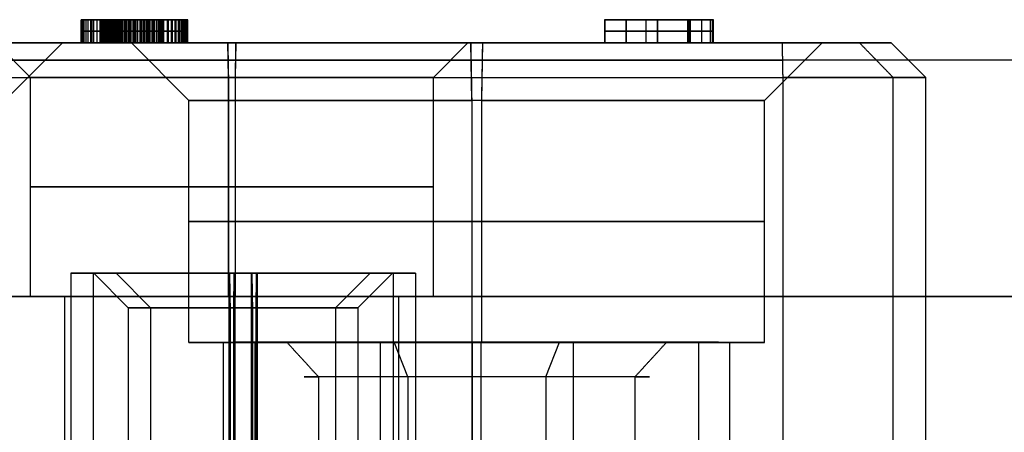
# Model space of a CAD drawing. Header units: millimetres. Extents: x 0 to 284, y -110 to 65.
# Tile 144 of 227: x 253.13 to 261.68, y -75.28 to -71.7. Entities that reach past the tile are written whole.
import ezdxf

# ---------------------------------------------------------------- set-up
doc = ezdxf.new("R2010")
doc.units = ezdxf.units.MM
doc.layers.add('Layer 01', color=7, linetype='Continuous', true_color=0x000000)

msp = doc.modelspace()

# ---------------------------------------------------------------- linework, layer by layer
at = {"layer": 'Layer 01'}
for p, q in [((253.6666, -71.7, 27.0407), (254.1139, -71.7, 27.0485)), ((253.6731, -71.7, 26.6634), (253.6731, -71.9, 26.6634)), ((253.7544, -71.9, 26.2788), (253.7544, -71.7, 26.2788)), ((253.7589, -71.9, 27.279), (253.7589, -71.7, 27.279)), ((253.8411, -71.7, 26.3417), (253.8411, -71.9, 26.3417)), ((253.8456, -71.7, 26.8375), (253.8456, -71.9, 26.8375)), ((253.8901, -71.9, 27.0532), (253.8901, -71.7, 27.0532)), ((253.9807, -71.9, 26.8881), (253.9807, -71.7, 26.8881)), ((254.1119, -71.7, 27.8192), (254.1148, -71.7, 27.652)), ((254.1152, -71.7, 26.9738), (254.1152, -71.9, 26.9738)), ((254.1357, -71.7, 26.4557), (254.1387, -71.7, 26.2859)), ((254.3769, -71.7, 27.0531), (254.587, -71.7, 27.0567)), ((258.2105, -71.7, 22.6795), (258.2105, -71.9, 22.6795)), ((259.1429, -71.7, 22.0353), (258.3974, -71.7, 22.0223)), ((258.3974, -71.7, 22.0248), (258.3974, -71.9, 22.0248)), ((258.5715, -71.9, 22.6025), (258.5715, -71.7, 22.6025)), ((258.6678, -71.9, 22.1128), (258.6678, -71.7, 22.1128)), ((258.6695, -71.9, 22.7709), (258.6695, -71.7, 22.7709)), ((258.6696, -71.7, 22.7709), (258.6725, -71.7, 22.6042)), ((258.6707, -71.9, 21.9462), (258.6707, -71.7, 21.9462)), ((258.6811, -71.7, 22.1131), (258.684, -71.7, 21.9464)), ((258.9354, -71.7, 22.3632), (258.9354, -71.9, 22.3632)), ((258.9485, -71.7, 21.6133), (258.9485, -71.9, 21.6133)), ((259.0553, -71.9, 21.2774), (259.0553, -71.7, 21.2774)), ((259.143, -71.7, 22.029), (259.143, -71.9, 22.029)), ((253.8554, -71.8, 27.2807), (253.6624, -71.8, 27.2774)), ((253.6664, -71.8, 27.0493), (254.1137, -71.8, 27.0571)), ((253.6799, -71.8, 26.2775), (253.6664, -71.8, 27.0493)), ((253.829, -71.8, 26.2801), (253.6799, -71.8, 26.2775)), ((253.8532, -71.8, 26.4034), (253.829, -71.8, 26.2801)), ((254.1166, -71.8, 26.8905), (253.8447, -71.8, 26.8857)), ((253.8447, -71.8, 26.8857), (253.8464, -71.8, 26.7893)), ((254.1137, -71.8, 27.0571), (254.1166, -71.8, 26.8905)), ((258.209, -71.8, 22.7628), (259.13, -71.8, 22.7789)), ((258.2119, -71.8, 22.5962), (258.209, -71.8, 22.7628)), ((258.9311, -71.8, 22.6087), (258.2119, -71.8, 22.5962)), ((258.3988, -71.8, 21.9415), (258.3959, -71.8, 22.1081)), ((258.3959, -71.8, 22.1081), (258.9397, -71.8, 22.1176)), ((258.9426, -71.8, 21.951), (258.3988, -71.8, 21.9415)), ((258.9397, -71.8, 22.1176), (258.9311, -71.8, 22.6087)), ((258.9544, -71.8, 21.2756), (258.9426, -71.8, 21.951)), ((259.1561, -71.8, 21.2791), (258.9544, -71.8, 21.2756)), ((259.13, -71.8, 22.7789), (259.1561, -71.8, 21.2791)), ((254.7354, -71.9, 22.1026), (250.7108, -71.9, 22.0324)), ((253.2225, -72.2, 24.1084), (252.9226, -71.9, 24.1031)), ((252.9996, -72.4, 18.5436), (253.4995, -71.9, 18.5524)), ((254.5994, -72.4, 18.5716), (254.0995, -71.9, 18.5628)), ((254.9417, -72.2, 25.8886), (254.9365, -71.9, 26.1886)), ((255.0028, -72.2, 22.3892), (255.008, -71.9, 22.0892)), ((258.9387, -71.9, 22.176), (255.2801, -71.9, 22.1122)), ((256.722, -72.2, 24.1695), (257.022, -71.9, 24.1747)), ((257.0554, -72.4, 21.1148), (257.0466, -71.9, 21.6147)), ((257.1426, -72.4, 16.1156), (257.1514, -71.9, 15.6156)), ((260.0073, -71.9, 22.1947), (259.1404, -71.9, 22.1795)), ((259.5986, -72.4, 18.6588), (260.0985, -71.9, 18.6675)), ((260.6984, -71.9, 18.678), (260.9984, -72.2, 18.6833)), ((241.3552, -72.05, 15.1299), (259.7568, -72.05, 15.4511)), ((253.2225, -74.1, 24.1084), (253.2225, -72.2, 24.1084)), ((254.9417, -74.1, 25.8886), (254.9417, -72.2, 25.8886)), ((255.0028, -74.1, 22.3892), (255.0028, -72.2, 22.3892)), ((256.722, -74.1, 24.1695), (256.722, -72.2, 24.1695)), ((259.7594, -78.7, 15.3011), (259.7594, -72.2, 15.3011)), ((260.9984, -78.7, 18.6833), (260.9984, -72.2, 18.6833)), ((254.5994, -74.5, 18.5716), (254.5994, -72.4, 18.5716)), ((259.5986, -74.5, 18.6588), (259.5986, -72.4, 18.6588)), ((253.5725, -73.9, 24.1145), (253.5725, -84.6, 24.1145)), ((253.7725, -73.9, 24.118), (253.5725, -73.9, 24.1145)), ((253.7666, -73.9, 12.9962), (253.7666, -84.6, 12.9962)), ((253.9665, -73.9, 12.9997), (253.7666, -73.9, 12.9962)), ((254.0724, -74.2, 24.1232), (253.7725, -73.9, 24.118)), ((254.2665, -74.2, 13.0049), (253.9665, -73.9, 12.9997)), ((254.9478, -73.9, 25.5387), (254.9513, -73.9, 25.3387)), ((254.9932, -73.9, 22.9391), (254.9967, -73.9, 22.7391)), ((254.9967, -73.9, 22.7391), (254.9967, -84.6, 22.7391)), ((255.1419, -73.9, 14.4204), (255.1419, -82.1, 14.4204)), ((255.1419, -73.9, 14.4204), (255.1454, -73.9, 14.2204)), ((255.1873, -73.9, 11.8208), (255.1908, -73.9, 11.6208)), ((255.8721, -74.2, 24.1546), (256.1721, -73.9, 24.1599)), ((256.0662, -74.2, 13.0363), (256.3662, -73.9, 13.0415)), ((256.3721, -73.9, 24.1633), (256.1721, -73.9, 24.1599)), ((256.5661, -73.9, 13.045), (256.3662, -73.9, 13.0415)), ((256.3721, -73.9, 24.1633), (256.3721, -84.6, 24.1633)), ((256.5661, -73.9, 13.045), (256.5661, -84.6, 13.045)), ((253.2225, -74.1, 24.1084), (253.5225, -74.1, 24.1136)), ((253.5225, -83.4, 24.1136), (253.5225, -74.1, 24.1136)), ((254.947, -74.1, 25.5887), (254.9417, -74.1, 25.8886)), ((254.9976, -83.4, 22.6891), (254.9976, -74.1, 22.6891)), ((255.0028, -74.1, 22.3892), (254.9976, -74.1, 22.6891)), ((256.422, -83.4, 24.1642), (256.422, -74.1, 24.1642)), ((256.422, -74.1, 24.1642), (256.722, -74.1, 24.1695)), ((254.0724, -74.2, 24.1232), (254.0724, -82.9, 24.1232)), ((254.2665, -74.2, 13.0049), (254.2665, -82.9, 13.0049)), ((255.8721, -74.2, 24.1546), (255.8721, -82.9, 24.1546)), ((256.0662, -74.2, 13.0363), (256.0662, -82.9, 13.0363)), ((254.5994, -74.5, 18.5716), (254.8993, -74.5, 18.5768)), ((254.8993, -83.4, 18.5768), (254.8993, -74.5, 18.5768)), ((255.2993, -74.4969, 18.5838), (254.9993, -74.4969, 18.5785)), ((256.2609, -74.4969, 20.5407), (256.2609, -84.9, 20.5407)), ((256.5003, -74.7969, 19.9905), (256.3806, -74.4969, 20.2656)), ((257.0606, -74.5, 20.8149), (257.0554, -74.5, 21.1148)), ((257.0606, -83.4, 20.8149), (257.0606, -74.5, 20.8149)), ((257.0623, -74.4969, 20.7149), (257.0676, -74.4969, 20.4149)), ((257.1304, -74.4969, 16.8155), (257.1356, -74.4969, 16.5155)), ((257.1426, -74.5, 16.1156), (257.1374, -74.5, 16.4155)), ((257.6977, -74.7969, 17.2398), (257.8174, -74.4969, 16.9648)), ((257.9371, -74.4969, 16.6897), (257.9371, -84.9, 16.6897)), ((259.1987, -74.4969, 18.6518), (258.8987, -74.4969, 18.6466)), ((259.0245, -74.4969, 19.4533), (259.0245, -84.9, 19.4533)), ((259.2987, -83.4, 18.6536), (259.2987, -74.5, 18.6536)), ((259.2987, -74.5, 18.6536), (259.5986, -74.5, 18.6588)), ((256.5003, -74.7969, 19.9905), (256.5003, -84.4969, 19.9905)), ((257.6977, -74.7969, 17.2398), (257.6977, -84.4969, 17.2398))]:
    msp.add_line(p, q, dxfattribs=at)
at = {"layer": 'Layer 01', "extrusion": (7.90139e-18, -1, 6.35469e-18)}
msp.add_arc((250.5, 18.5, 71.9), 10.2, 346.6159, 91, dxfattribs=at)
at = {"layer": 'Layer 01', "extrusion": (9.37291e-18, -1, 1.63605e-19)}
for centre, radius, start, end in [((250.5, 18.5, 71.9), 3, 271, 91), ((257.099, 18.6152, 71.9), 3, 91, 271), ((254.9723, 24.1389, 71.9), 2.05, 271, 91), ((257.099, 18.6152, 71.9), 3, 271, 91), ((254.9723, 24.1389, 72.2), 1.75, 271, 91), ((257.099, 18.6152, 72.4), 2.5, 271, 91), ((254.9723, 24.1389, 74.1), 1.45, 91, 271), ((254.9723, 24.1389, 74.1), 1.45, 271, 91), ((254.9723, 24.1389, 74.2), 0.9, 271, 91), ((255.1663, 13.0206, 74.2), 0.9, 271, 91), ((257.099, 18.6152, 74.5), 2.2, 91, 271), ((257.099, 18.6152, 74.5), 2.2, 271, 91)]:
    msp.add_arc(centre, radius, start, end, dxfattribs=at)
at = {"layer": 'Layer 01', "extrusion": (-9.37291e-18, 1, -1.63605e-19)}
for centre, radius, start, end in [((-254.9723, 24.1389, -71.9), 2.05, 269, 89), ((-254.9723, 24.1389, -72.2), 1.75, 269, 89), ((-257.099, 18.6152, -72.4), 2.5, 269, 89), ((-254.9723, 24.1389, -74.1), 1.75, 269, 89), ((-254.9723, 24.1389, -74.1), 1.75, 89, 269), ((-254.9723, 24.1389, -74.2), 0.9, 269, 89), ((-255.1663, 13.0206, -74.2), 0.9, 269, 89), ((-257.099, 18.6152, -74.5), 2.5, 269, 89), ((-257.099, 18.6152, -74.5), 2.5, 89, 269)]:
    msp.add_arc(centre, radius, start, end, dxfattribs=at)
at = {"layer": 'Layer 01', "extrusion": (-2.62779e-14, -1, 6.25273e-15)}
msp.add_arc((259.742, 16.301, 71.9), 0.7, 271, 346.6159, dxfattribs=at)
at = {"layer": 'Layer 01', "extrusion": (0, -1, 0)}
msp.add_arc((250.5, 18.5, 72.05), 14.3318, 1, 181, dxfattribs=at)
at = {"layer": 'Layer 01', "extrusion": (1.49961e-15, 1, 2.30521e-15)}
msp.add_arc((-250.5, 18.5, -72.2), 10.5, 89, 193.3841, dxfattribs=at)
at = {"layer": 'Layer 01', "extrusion": (-1.23979e-11, 1, 2.94995e-12)}
msp.add_arc((-259.742, 16.301, -72.2), 1, 193.3841, 269, dxfattribs=at)
at = {"layer": 'Layer 01', "extrusion": (0, 1, 0)}
for centre, radius, start, end in [((-254.9723, 24.1389, -73.15), 1.75, 269, 89), ((-254.9723, 24.1389, -73.15), 1.75, 89, 269), ((-257.099, 18.6152, -73.45), 2.5, 269, 89), ((-257.099, 18.6152, -73.45), 2.5, 89, 269)]:
    msp.add_arc(centre, radius, start, end, dxfattribs=at)
at = {"layer": 'Layer 01', "extrusion": (-7.92034e-17, -1, 5.0747e-15)}
for centre in [(254.9723, 24.1389, 73.9), (255.1663, 13.0206, 73.9)]:
    msp.add_arc(centre, 1.4, 91, 271, dxfattribs=at)
at = {"layer": 'Layer 01', "extrusion": (-9.39661e-17, -1, 5.92045e-15)}
for centre in [(254.9723, 24.1389, 73.9), (255.1663, 13.0206, 73.9)]:
    msp.add_arc(centre, 1.2, 91, 271, dxfattribs=at)
at = {"layer": 'Layer 01', "extrusion": (9.79492e-17, -1, -5.07437e-15)}
for centre in [(254.9723, 24.1389, 73.9), (255.1663, 13.0206, 73.9)]:
    msp.add_arc(centre, 1.4, 271, 91, dxfattribs=at)
at = {"layer": 'Layer 01', "extrusion": (1.12712e-16, -1, -5.92012e-15)}
for centre in [(254.9723, 24.1389, 73.9), (255.1663, 13.0206, 73.9)]:
    msp.add_arc(centre, 1.2, 271, 91, dxfattribs=at)
at = {"layer": 'Layer 01', "extrusion": (-9.89283e-16, -1, 5.19869e-16)}
msp.add_arc((250.5, 18.5, 74.1), 14.5, 1, 181, dxfattribs=at)
at = {"layer": 'Layer 01', "extrusion": (4.80582e-16, -1, 5.45526e-16)}
msp.add_arc((250.5, 18.5, 74.1), 14.5, 181, 1, dxfattribs=at)
at = {"layer": 'Layer 01', "extrusion": (9.37291e-18, 1, -5.36973e-16)}
for start, end in [(359, 179), (179, 359)]:
    msp.add_arc((-250.5, 18.5, -74.1), 14.3496, start, end, dxfattribs=at)
at = {"layer": 'Layer 01', "extrusion": (-1.96563e-16, -1, 4.51576e-16)}
for centre, radius, start, end in [((257.099, 18.6152, 74.4969), 2.1, 23.52267, 203.52267), ((257.099, 18.6152, 74.4969), 2.1, 203.52267, 23.52267), ((257.099, 18.6152, 74.4969), 1.8, 23.52267, 203.52267), ((257.099, 18.6152, 74.4969), 1.8, 203.52267, 23.52267), ((257.099, 18.6152, 74.7969), 1.5, 23.52267, 203.52267)]:
    msp.add_arc(centre, radius, start, end, dxfattribs=at)
at = {"layer": 'Layer 01', "extrusion": (1.96563e-16, 1, -4.51576e-16)}
msp.add_arc((-257.099, 18.6152, -74.7969), 1.5, 156.47733, 336.47733, dxfattribs=at)
at = {"layer": 'Layer 01'}
for points, knots in [([(253.6624, -71.7, 27.2774), (253.6623, -71.7, 27.2966), (253.6621, -71.7, 27.3345), (253.667, -71.7, 27.3898), (253.6746, -71.7, 27.4425), (253.6865, -71.7, 27.4925), (253.7016, -71.7, 27.5398), (253.7202, -71.7, 27.5846), (253.7431, -71.7, 27.6263), (253.7689, -71.7, 27.6655), (253.7979, -71.7, 27.701), (253.8302, -71.7, 27.7322), (253.8653, -71.7, 27.7586), (253.9034, -71.7, 27.7803), (253.9442, -71.7, 27.7973), (253.988, -71.7, 27.8097), (254.0344, -71.7, 27.8179), (254.0665, -71.7, 27.8192), (254.0828, -71.7, 27.8199)], [-1, -1, -1, -1, -0.925114, -0.853266, -0.784613, -0.718213, -0.654245, -0.591732, -0.530338, -0.469563, -0.409899, -0.352469, -0.295857, -0.239773, -0.182766, -0.124415, -0.06357, 0, 0, 0, 0]), ([(253.8464, -71.7, 26.7893), (253.8468, -71.7, 26.7751), (253.8475, -71.7, 26.7477), (253.8516, -71.7, 26.7082), (253.8573, -71.7, 26.6716), (253.865, -71.7, 26.6379), (253.8746, -71.7, 26.6069), (253.8864, -71.7, 26.5789), (253.9002, -71.7, 26.5536), (253.9162, -71.7, 26.5315), (253.9339, -71.7, 26.5122), (253.9528, -71.7, 26.4954), (253.9734, -71.7, 26.4814), (253.9955, -71.7, 26.47), (254.0191, -71.7, 26.4613), (254.0442, -71.7, 26.4552), (254.0706, -71.7, 26.4517), (254.0887, -71.7, 26.4516), (254.098, -71.7, 26.4515)], [-1, -1, -1, -1, -0.910806, -0.828162, -0.750477, -0.678118, -0.610702, -0.54687, -0.48749, -0.430275, -0.375782, -0.323263, -0.271512, -0.219739, -0.167154, -0.11366, -0.057923, 0, 0, 0, 0]), ([(254.1272, -71.7, 26.2853), (254.1129, -71.7, 26.2855), (254.0845, -71.7, 26.2859), (254.0427, -71.7, 26.2917), (254.0026, -71.7, 26.3022), (253.9647, -71.7, 26.3167), (253.9297, -71.7, 26.3344), (253.8993, -71.7, 26.3548), (253.8732, -71.7, 26.3773), (253.8597, -71.7, 26.3948), (253.8532, -71.7, 26.4034)], [-1, -1, -1, -1, -0.86117, -0.725104, -0.592089, -0.459663, -0.332334, -0.213167, -0.104648, 0, 0, 0, 0]), ([(254.0858, -71.7, 27.6532), (254.0765, -71.7, 27.6529), (254.0585, -71.7, 27.6522), (254.0325, -71.7, 27.6469), (254.0079, -71.7, 27.6394), (253.985, -71.7, 27.6291), (253.9641, -71.7, 27.6153), (253.9449, -71.7, 27.599), (253.9271, -71.7, 27.58), (253.9113, -71.7, 27.5579), (253.8974, -71.7, 27.5329), (253.8851, -71.7, 27.5054), (253.8755, -71.7, 27.4747), (253.8671, -71.7, 27.4414), (253.8616, -71.7, 27.4052), (253.8573, -71.7, 27.3662), (253.8552, -71.7, 27.3244), (253.8553, -71.7, 27.2956), (253.8554, -71.7, 27.2807)], [-1, -1, -1, -1, -0.944024, -0.8906, -0.839185, -0.788223, -0.738577, -0.687619, -0.635515, -0.580521, -0.523322, -0.462401, -0.397704, -0.328297, -0.254104, -0.175205, -0.090142, 0, 0, 0, 0]), ([(254.0828, -71.7, 27.8199), (254.1014, -71.7, 27.8196), (254.1377, -71.7, 27.819), (254.1908, -71.7, 27.8101), (254.2411, -71.7, 27.7956), (254.2885, -71.7, 27.7741), (254.3324, -71.7, 27.7457), (254.374, -71.7, 27.7119), (254.4122, -71.7, 27.6711), (254.4474, -71.7, 27.6241), (254.4795, -71.7, 27.5707), (254.5069, -71.7, 27.5103), (254.5308, -71.7, 27.4436), (254.5505, -71.7, 27.3702), (254.566, -71.7, 27.2902), (254.5777, -71.7, 27.2037), (254.5856, -71.7, 27.1104), (254.5873, -71.7, 27.046), (254.5882, -71.7, 27.0128)], [-1, -1, -1, -1, -0.947869, -0.898081, -0.849279, -0.801088, -0.752552, -0.702673, -0.650755, -0.595845, -0.5379, -0.476036, -0.40982, -0.338885, -0.262829, -0.180988, -0.093451, 0, 0, 0, 0]), ([(254.3774, -71.7, 27.0266), (254.3769, -71.7, 27.0541), (254.3758, -71.7, 27.1071), (254.3705, -71.7, 27.1833), (254.3646, -71.7, 27.2534), (254.3554, -71.7, 27.3171), (254.3452, -71.7, 27.375), (254.3317, -71.7, 27.4263), (254.3174, -71.7, 27.4719), (254.2999, -71.7, 27.5111), (254.281, -71.7, 27.5455), (254.2589, -71.7, 27.5744), (254.2358, -71.7, 27.5997), (254.21, -71.7, 27.6198), (254.1818, -71.7, 27.6353), (254.1517, -71.7, 27.646), (254.1194, -71.7, 27.6526), (254.0972, -71.7, 27.653), (254.0858, -71.7, 27.6532)], [-1, -1, -1, -1, -0.892302, -0.792557, -0.701149, -0.617008, -0.540475, -0.471164, -0.409475, -0.353803, -0.303148, -0.256079, -0.211958, -0.169448, -0.128429, -0.086696, -0.044617, 0, 0, 0, 0]), ([(254.098, -71.7, 26.4515), (254.1073, -71.7, 26.452), (254.1259, -71.7, 26.4531), (254.1533, -71.7, 26.4598), (254.1801, -71.7, 26.4695), (254.2055, -71.7, 26.484), (254.2302, -71.7, 26.5018), (254.2538, -71.7, 26.5235), (254.2766, -71.7, 26.5489), (254.2987, -71.7, 26.5782), (254.319, -71.7, 26.6129), (254.3358, -71.7, 26.6538), (254.3503, -71.7, 26.7007), (254.3609, -71.7, 26.754), (254.3698, -71.7, 26.8132), (254.3751, -71.7, 26.8788), (254.3782, -71.7, 26.9507), (254.3777, -71.7, 27.0006), (254.3774, -71.7, 27.0266)], [-1, -1, -1, -1, -0.960423, -0.920984, -0.881054, -0.839979, -0.797442, -0.752225, -0.704478, -0.652778, -0.596956, -0.534681, -0.465577, -0.38929, -0.304608, -0.21183, -0.110196, 0, 0, 0, 0]), ([(254.5882, -71.7, 27.0128), (254.5884, -71.7, 26.9824), (254.5886, -71.7, 26.9237), (254.5832, -71.7, 26.8388), (254.5734, -71.7, 26.7602), (254.5593, -71.7, 26.6878), (254.54, -71.7, 26.6219), (254.5166, -71.7, 26.562), (254.4877, -71.7, 26.5089), (254.4547, -71.7, 26.462), (254.4184, -71.7, 26.4214), (254.3806, -71.7, 26.3859), (254.342, -71.7, 26.3553), (254.3015, -71.7, 26.3307), (254.26, -71.7, 26.3109), (254.2169, -71.7, 26.2968), (254.1725, -71.7, 26.2875), (254.1424, -71.7, 26.286), (254.1272, -71.7, 26.2853)], [-1, -1, -1, -1, -0.905352, -0.81687, -0.734576, -0.658484, -0.586981, -0.520645, -0.45815, -0.398672, -0.34223, -0.288403, -0.237241, -0.188617, -0.140821, -0.094114, -0.047386, 0, 0, 0, 0]), ([(254.0828, -71.8, 27.8199), (254.0665, -71.8, 27.8192), (254.0344, -71.8, 27.8179), (253.988, -71.8, 27.8097), (253.9442, -71.8, 27.7973), (253.9034, -71.8, 27.7803), (253.8653, -71.8, 27.7586), (253.8302, -71.8, 27.7322), (253.7979, -71.8, 27.701), (253.7689, -71.8, 27.6655), (253.7431, -71.8, 27.6263), (253.7202, -71.8, 27.5846), (253.7016, -71.8, 27.5398), (253.6865, -71.8, 27.4925), (253.6746, -71.8, 27.4425), (253.667, -71.8, 27.3898), (253.6621, -71.8, 27.3345), (253.6623, -71.8, 27.2966), (253.6624, -71.8, 27.2774)], [0, 0, 0, 0, 0.06357, 0.124415, 0.182766, 0.239773, 0.295857, 0.352469, 0.409899, 0.469563, 0.530338, 0.591732, 0.654245, 0.718213, 0.784613, 0.853266, 0.925114, 1, 1, 1, 1]), ([(254.098, -71.8, 26.4515), (254.0887, -71.8, 26.4516), (254.0706, -71.8, 26.4517), (254.0442, -71.8, 26.4552), (254.0191, -71.8, 26.4613), (253.9955, -71.8, 26.47), (253.9734, -71.8, 26.4814), (253.9528, -71.8, 26.4954), (253.9339, -71.8, 26.5122), (253.9162, -71.8, 26.5315), (253.9002, -71.8, 26.5536), (253.8864, -71.8, 26.5789), (253.8746, -71.8, 26.6069), (253.865, -71.8, 26.6379), (253.8573, -71.8, 26.6716), (253.8516, -71.8, 26.7082), (253.8475, -71.8, 26.7477), (253.8468, -71.8, 26.7751), (253.8464, -71.8, 26.7893)], [0, 0, 0, 0, 0.057923, 0.11366, 0.167154, 0.219739, 0.271512, 0.323263, 0.375782, 0.430275, 0.48749, 0.54687, 0.610702, 0.678118, 0.750477, 0.828162, 0.910806, 1, 1, 1, 1]), ([(253.8532, -71.8, 26.4034), (253.8597, -71.8, 26.3948), (253.8732, -71.8, 26.3773), (253.8993, -71.8, 26.3548), (253.9297, -71.8, 26.3344), (253.9647, -71.8, 26.3167), (254.0026, -71.8, 26.3022), (254.0427, -71.8, 26.2917), (254.0845, -71.8, 26.2859), (254.1129, -71.8, 26.2855), (254.1272, -71.8, 26.2853)], [0, 0, 0, 0, 0.104648, 0.213167, 0.332334, 0.459663, 0.592089, 0.725104, 0.86117, 1, 1, 1, 1]), ([(253.8554, -71.8, 27.2807), (253.8553, -71.8, 27.2956), (253.8552, -71.8, 27.3244), (253.8573, -71.8, 27.3662), (253.8616, -71.8, 27.4052), (253.8671, -71.8, 27.4414), (253.8755, -71.8, 27.4747), (253.8851, -71.8, 27.5054), (253.8974, -71.8, 27.5329), (253.9113, -71.8, 27.5579), (253.9271, -71.8, 27.58), (253.9449, -71.8, 27.599), (253.9641, -71.8, 27.6153), (253.985, -71.8, 27.6291), (254.0079, -71.8, 27.6394), (254.0325, -71.8, 27.6469), (254.0585, -71.8, 27.6522), (254.0765, -71.8, 27.6529), (254.0858, -71.8, 27.6532)], [0, 0, 0, 0, 0.090142, 0.175205, 0.254104, 0.328297, 0.397704, 0.462401, 0.523322, 0.580521, 0.635515, 0.687619, 0.738577, 0.788223, 0.839185, 0.8906, 0.944024, 1, 1, 1, 1]), ([(254.5882, -71.8, 27.0128), (254.5873, -71.8, 27.046), (254.5856, -71.8, 27.1104), (254.5777, -71.8, 27.2037), (254.566, -71.8, 27.2902), (254.5505, -71.8, 27.3702), (254.5308, -71.8, 27.4436), (254.5069, -71.8, 27.5103), (254.4795, -71.8, 27.5707), (254.4474, -71.8, 27.6241), (254.4122, -71.8, 27.6711), (254.374, -71.8, 27.7119), (254.3324, -71.8, 27.7457), (254.2885, -71.8, 27.7741), (254.2411, -71.8, 27.7956), (254.1908, -71.8, 27.8101), (254.1377, -71.8, 27.819), (254.1014, -71.8, 27.8196), (254.0828, -71.8, 27.8199)], [0, 0, 0, 0, 0.093451, 0.180988, 0.262829, 0.338885, 0.40982, 0.476036, 0.5379, 0.595845, 0.650755, 0.702673, 0.752552, 0.801088, 0.849279, 0.898081, 0.947869, 1, 1, 1, 1]), ([(254.0858, -71.8, 27.6532), (254.0972, -71.8, 27.653), (254.1194, -71.8, 27.6526), (254.1517, -71.8, 27.646), (254.1818, -71.8, 27.6353), (254.21, -71.8, 27.6198), (254.2358, -71.8, 27.5997), (254.2589, -71.8, 27.5744), (254.281, -71.8, 27.5455), (254.2999, -71.8, 27.5111), (254.3174, -71.8, 27.4719), (254.3317, -71.8, 27.4263), (254.3452, -71.8, 27.375), (254.3554, -71.8, 27.3171), (254.3646, -71.8, 27.2534), (254.3705, -71.8, 27.1833), (254.3758, -71.8, 27.1071), (254.3769, -71.8, 27.0541), (254.3774, -71.8, 27.0266)], [0, 0, 0, 0, 0.044617, 0.086696, 0.128429, 0.169448, 0.211958, 0.256079, 0.303148, 0.353803, 0.409475, 0.471164, 0.540475, 0.617008, 0.701149, 0.792557, 0.892302, 1, 1, 1, 1]), ([(254.3774, -71.8, 27.0266), (254.3777, -71.8, 27.0006), (254.3782, -71.8, 26.9507), (254.3751, -71.8, 26.8788), (254.3698, -71.8, 26.8132), (254.3609, -71.8, 26.754), (254.3503, -71.8, 26.7007), (254.3358, -71.8, 26.6538), (254.319, -71.8, 26.6129), (254.2987, -71.8, 26.5782), (254.2766, -71.8, 26.5489), (254.2538, -71.8, 26.5235), (254.2302, -71.8, 26.5018), (254.2055, -71.8, 26.484), (254.1801, -71.8, 26.4695), (254.1533, -71.8, 26.4598), (254.1259, -71.8, 26.4531), (254.1073, -71.8, 26.452), (254.098, -71.8, 26.4515)], [0, 0, 0, 0, 0.110196, 0.21183, 0.304608, 0.38929, 0.465577, 0.534681, 0.596956, 0.652778, 0.704478, 0.752225, 0.797442, 0.839979, 0.881054, 0.920984, 0.960423, 1, 1, 1, 1]), ([(254.1272, -71.8, 26.2853), (254.1424, -71.8, 26.286), (254.1725, -71.8, 26.2875), (254.2169, -71.8, 26.2968), (254.26, -71.8, 26.3109), (254.3015, -71.8, 26.3307), (254.342, -71.8, 26.3553), (254.3806, -71.8, 26.3859), (254.4184, -71.8, 26.4214), (254.4547, -71.8, 26.462), (254.4877, -71.8, 26.5089), (254.5166, -71.8, 26.562), (254.54, -71.8, 26.6219), (254.5593, -71.8, 26.6878), (254.5734, -71.8, 26.7602), (254.5832, -71.8, 26.8388), (254.5886, -71.8, 26.9237), (254.5884, -71.8, 26.9824), (254.5882, -71.8, 27.0128)], [0, 0, 0, 0, 0.047386, 0.094114, 0.140821, 0.188617, 0.237241, 0.288403, 0.34223, 0.398672, 0.45815, 0.520645, 0.586981, 0.658484, 0.734576, 0.81687, 0.905352, 1, 1, 1, 1]), ([(253.6624, -71.9, 27.2774), (253.6623, -71.9, 27.2966), (253.6621, -71.9, 27.3345), (253.667, -71.9, 27.3898), (253.6746, -71.9, 27.4425), (253.6865, -71.9, 27.4925), (253.7016, -71.9, 27.5398), (253.7202, -71.9, 27.5846), (253.7431, -71.9, 27.6263), (253.7689, -71.9, 27.6655), (253.7979, -71.9, 27.701), (253.8302, -71.9, 27.7322), (253.8653, -71.9, 27.7586), (253.9034, -71.9, 27.7803), (253.9442, -71.9, 27.7973), (253.988, -71.9, 27.8097), (254.0344, -71.9, 27.8179), (254.0665, -71.9, 27.8192), (254.0828, -71.9, 27.8199)], [-1, -1, -1, -1, -0.925114, -0.853266, -0.784613, -0.718213, -0.654245, -0.591732, -0.530338, -0.469563, -0.409899, -0.352469, -0.295857, -0.239773, -0.182766, -0.124415, -0.06357, 0, 0, 0, 0]), ([(253.8464, -71.9, 26.7893), (253.8468, -71.9, 26.7751), (253.8475, -71.9, 26.7477), (253.8516, -71.9, 26.7082), (253.8573, -71.9, 26.6716), (253.865, -71.9, 26.6379), (253.8746, -71.9, 26.6069), (253.8864, -71.9, 26.5789), (253.9002, -71.9, 26.5536), (253.9162, -71.9, 26.5315), (253.9339, -71.9, 26.5122), (253.9528, -71.9, 26.4954), (253.9734, -71.9, 26.4814), (253.9955, -71.9, 26.47), (254.0191, -71.9, 26.4613), (254.0442, -71.9, 26.4552), (254.0706, -71.9, 26.4517), (254.0887, -71.9, 26.4516), (254.098, -71.9, 26.4515)], [-1, -1, -1, -1, -0.910806, -0.828162, -0.750477, -0.678118, -0.610702, -0.54687, -0.48749, -0.430275, -0.375782, -0.323263, -0.271512, -0.219739, -0.167154, -0.11366, -0.057923, 0, 0, 0, 0]), ([(254.1272, -71.9, 26.2853), (254.1129, -71.9, 26.2855), (254.0845, -71.9, 26.2859), (254.0427, -71.9, 26.2917), (254.0026, -71.9, 26.3022), (253.9647, -71.9, 26.3167), (253.9297, -71.9, 26.3344), (253.8993, -71.9, 26.3548), (253.8732, -71.9, 26.3773), (253.8597, -71.9, 26.3948), (253.8532, -71.9, 26.4034)], [-1, -1, -1, -1, -0.86117, -0.725104, -0.592089, -0.459663, -0.332334, -0.213167, -0.104648, 0, 0, 0, 0]), ([(254.0858, -71.9, 27.6532), (254.0765, -71.9, 27.6529), (254.0585, -71.9, 27.6522), (254.0325, -71.9, 27.6469), (254.0079, -71.9, 27.6394), (253.985, -71.9, 27.6291), (253.9641, -71.9, 27.6153), (253.9449, -71.9, 27.599), (253.9271, -71.9, 27.58), (253.9113, -71.9, 27.5579), (253.8974, -71.9, 27.5329), (253.8851, -71.9, 27.5054), (253.8755, -71.9, 27.4747), (253.8671, -71.9, 27.4414), (253.8616, -71.9, 27.4052), (253.8573, -71.9, 27.3662), (253.8552, -71.9, 27.3244), (253.8553, -71.9, 27.2956), (253.8554, -71.9, 27.2807)], [-1, -1, -1, -1, -0.944024, -0.8906, -0.839185, -0.788223, -0.738577, -0.687619, -0.635515, -0.580521, -0.523322, -0.462401, -0.397704, -0.328297, -0.254104, -0.175205, -0.090142, 0, 0, 0, 0]), ([(254.0828, -71.9, 27.8199), (254.1014, -71.9, 27.8196), (254.1377, -71.9, 27.819), (254.1908, -71.9, 27.8101), (254.2411, -71.9, 27.7956), (254.2885, -71.9, 27.7741), (254.3324, -71.9, 27.7457), (254.374, -71.9, 27.7119), (254.4122, -71.9, 27.6711), (254.4474, -71.9, 27.6241), (254.4795, -71.9, 27.5707), (254.5069, -71.9, 27.5103), (254.5308, -71.9, 27.4436), (254.5505, -71.9, 27.3702), (254.566, -71.9, 27.2902), (254.5777, -71.9, 27.2037), (254.5856, -71.9, 27.1104), (254.5873, -71.9, 27.046), (254.5882, -71.9, 27.0128)], [-1, -1, -1, -1, -0.947869, -0.898081, -0.849279, -0.801088, -0.752552, -0.702673, -0.650755, -0.595845, -0.5379, -0.476036, -0.40982, -0.338885, -0.262829, -0.180988, -0.093451, 0, 0, 0, 0]), ([(254.3774, -71.9, 27.0266), (254.3769, -71.9, 27.0541), (254.3758, -71.9, 27.1071), (254.3705, -71.9, 27.1833), (254.3646, -71.9, 27.2534), (254.3554, -71.9, 27.3171), (254.3452, -71.9, 27.375), (254.3317, -71.9, 27.4263), (254.3174, -71.9, 27.4719), (254.2999, -71.9, 27.5111), (254.281, -71.9, 27.5455), (254.2589, -71.9, 27.5744), (254.2358, -71.9, 27.5997), (254.21, -71.9, 27.6198), (254.1818, -71.9, 27.6353), (254.1517, -71.9, 27.646), (254.1194, -71.9, 27.6526), (254.0972, -71.9, 27.653), (254.0858, -71.9, 27.6532)], [-1, -1, -1, -1, -0.892302, -0.792557, -0.701149, -0.617008, -0.540475, -0.471164, -0.409475, -0.353803, -0.303148, -0.256079, -0.211958, -0.169448, -0.128429, -0.086696, -0.044617, 0, 0, 0, 0]), ([(254.098, -71.9, 26.4515), (254.1073, -71.9, 26.452), (254.1259, -71.9, 26.4531), (254.1533, -71.9, 26.4598), (254.1801, -71.9, 26.4695), (254.2055, -71.9, 26.484), (254.2302, -71.9, 26.5018), (254.2538, -71.9, 26.5235), (254.2766, -71.9, 26.5489), (254.2987, -71.9, 26.5782), (254.319, -71.9, 26.6129), (254.3358, -71.9, 26.6538), (254.3503, -71.9, 26.7007), (254.3609, -71.9, 26.754), (254.3698, -71.9, 26.8132), (254.3751, -71.9, 26.8788), (254.3782, -71.9, 26.9507), (254.3777, -71.9, 27.0006), (254.3774, -71.9, 27.0266)], [-1, -1, -1, -1, -0.960423, -0.920984, -0.881054, -0.839979, -0.797442, -0.752225, -0.704478, -0.652778, -0.596956, -0.534681, -0.465577, -0.38929, -0.304608, -0.21183, -0.110196, 0, 0, 0, 0]), ([(254.5882, -71.9, 27.0128), (254.5884, -71.9, 26.9824), (254.5886, -71.9, 26.9237), (254.5832, -71.9, 26.8388), (254.5734, -71.9, 26.7602), (254.5593, -71.9, 26.6878), (254.54, -71.9, 26.6219), (254.5166, -71.9, 26.562), (254.4877, -71.9, 26.5089), (254.4547, -71.9, 26.462), (254.4184, -71.9, 26.4214), (254.3806, -71.9, 26.3859), (254.342, -71.9, 26.3553), (254.3015, -71.9, 26.3307), (254.26, -71.9, 26.3109), (254.2169, -71.9, 26.2968), (254.1725, -71.9, 26.2875), (254.1424, -71.9, 26.286), (254.1272, -71.9, 26.2853)], [-1, -1, -1, -1, -0.905352, -0.81687, -0.734576, -0.658484, -0.586981, -0.520645, -0.45815, -0.398672, -0.34223, -0.288403, -0.237241, -0.188617, -0.140821, -0.094114, -0.047386, 0, 0, 0, 0])]:
    msp.add_open_spline(points, degree=3, knots=knots, dxfattribs=at)
for points in [[(253.8554, -71.7, 27.2807), (253.7589, -71.7, 27.279), (253.6624, -71.7, 27.2774)], [(253.6624, -71.9, 27.2774), (253.6624, -71.8, 27.2774), (253.6624, -71.7, 27.2774)], [(253.663, -71.7, 27.3352), (253.663, -71.8, 27.3352), (253.663, -71.9, 27.3352)], [(253.6799, -71.7, 26.2775), (253.6731, -71.7, 26.6634), (253.6664, -71.7, 27.0493)], [(253.6664, -71.7, 27.0493), (253.8901, -71.7, 27.0532), (254.1137, -71.7, 27.0571)], [(253.6664, -71.7, 27.0493), (253.6664, -71.8, 27.0493), (253.6664, -71.9, 27.0493)], [(253.6676, -71.7, 27.3905), (253.6676, -71.8, 27.3905), (253.6676, -71.9, 27.3905)], [(253.6755, -71.7, 27.443), (253.6755, -71.8, 27.443), (253.6755, -71.9, 27.443)], [(253.829, -71.7, 26.2801), (253.7544, -71.7, 26.2788), (253.6799, -71.7, 26.2775)], [(253.6799, -71.9, 26.2775), (253.6799, -71.8, 26.2775), (253.6799, -71.7, 26.2775)], [(253.6873, -71.7, 27.4929), (253.6873, -71.8, 27.4929), (253.6873, -71.9, 27.4929)], [(253.7024, -71.7, 27.5399), (253.7024, -71.8, 27.5399), (253.7024, -71.9, 27.5399)], [(253.7211, -71.7, 27.5845), (253.7211, -71.8, 27.5845), (253.7211, -71.9, 27.5845)], [(253.7437, -71.7, 27.6261), (253.7437, -71.8, 27.6261), (253.7437, -71.9, 27.6261)], [(253.7697, -71.7, 27.6652), (253.7697, -71.8, 27.6652), (253.7697, -71.9, 27.6652)], [(253.799, -71.7, 27.7009), (253.799, -71.8, 27.7009), (253.799, -71.9, 27.7009)], [(253.8532, -71.7, 26.4034), (253.8411, -71.7, 26.3417), (253.829, -71.7, 26.2801)], [(253.829, -71.9, 26.2801), (253.829, -71.8, 26.2801), (253.829, -71.7, 26.2801)], [(253.8309, -71.7, 27.7316), (253.8309, -71.8, 27.7316), (253.8309, -71.9, 27.7316)], [(254.1166, -71.7, 26.8905), (253.9807, -71.7, 26.8881), (253.8447, -71.7, 26.8857)], [(253.8447, -71.7, 26.8857), (253.8456, -71.7, 26.8375), (253.8464, -71.7, 26.7893)], [(253.8447, -71.9, 26.8857), (253.8447, -71.8, 26.8857), (253.8447, -71.7, 26.8857)], [(253.8464, -71.9, 26.7893), (253.8464, -71.8, 26.7893), (253.8464, -71.7, 26.7893)], [(253.8481, -71.7, 26.7467), (253.8481, -71.8, 26.7467), (253.8481, -71.9, 26.7467)], [(253.8521, -71.7, 26.7075), (253.8521, -71.8, 26.7075), (253.8521, -71.9, 26.7075)], [(253.8532, -71.9, 26.4034), (253.8532, -71.8, 26.4034), (253.8532, -71.7, 26.4034)], [(253.8554, -71.9, 27.2807), (253.8554, -71.8, 27.2807), (253.8554, -71.7, 27.2807)], [(253.8556, -71.7, 27.3252), (253.8556, -71.8, 27.3252), (253.8556, -71.9, 27.3252)], [(253.8578, -71.7, 27.3672), (253.8578, -71.8, 27.3672), (253.8578, -71.9, 27.3672)], [(253.8579, -71.7, 26.6709), (253.8579, -71.8, 26.6709), (253.8579, -71.9, 26.6709)], [(253.862, -71.7, 27.4059), (253.862, -71.8, 27.4059), (253.862, -71.9, 27.4059)], [(253.8656, -71.7, 26.6372), (253.8656, -71.8, 26.6372), (253.8656, -71.9, 26.6372)], [(253.8659, -71.7, 27.7579), (253.8659, -71.8, 27.7579), (253.8659, -71.9, 27.7579)], [(253.8678, -71.7, 27.4421), (253.8678, -71.8, 27.4421), (253.8678, -71.9, 27.4421)], [(253.8737, -71.7, 26.3784), (253.8737, -71.8, 26.3784), (253.8737, -71.9, 26.3784)], [(253.8753, -71.7, 26.6065), (253.8753, -71.8, 26.6065), (253.8753, -71.9, 26.6065)], [(253.876, -71.7, 27.4754), (253.876, -71.8, 27.4754), (253.876, -71.9, 27.4754)], [(253.8859, -71.7, 27.5058), (253.8859, -71.8, 27.5058), (253.8859, -71.9, 27.5058)], [(253.8871, -71.7, 26.5784), (253.8871, -71.8, 26.5784), (253.8871, -71.9, 26.5784)], [(253.8981, -71.7, 27.5333), (253.8981, -71.8, 27.5333), (253.8981, -71.9, 27.5333)], [(253.8988, -71.7, 26.3561), (253.8988, -71.8, 26.3561), (253.8988, -71.9, 26.3561)], [(253.9009, -71.7, 26.5537), (253.9009, -71.8, 26.5537), (253.9009, -71.9, 26.5537)], [(253.9035, -71.7, 27.7794), (253.9035, -71.8, 27.7794), (253.9035, -71.9, 27.7794)], [(253.912, -71.7, 27.5579), (253.912, -71.8, 27.5579), (253.912, -71.9, 27.5579)], [(253.9169, -71.7, 26.5315), (253.9169, -71.8, 26.5315), (253.9169, -71.9, 26.5315)], [(253.9278, -71.7, 27.5799), (253.9278, -71.8, 27.5799), (253.9278, -71.9, 27.5799)], [(253.9294, -71.7, 26.3355), (253.9294, -71.8, 26.3355), (253.9294, -71.9, 26.3355)], [(253.9344, -71.7, 26.5123), (253.9344, -71.8, 26.5123), (253.9344, -71.9, 26.5123)], [(253.9442, -71.7, 27.7963), (253.9442, -71.8, 27.7963), (253.9442, -71.9, 27.7963)], [(253.9454, -71.7, 27.5988), (253.9454, -71.8, 27.5988), (253.9454, -71.9, 27.5988)], [(253.9532, -71.7, 26.4958), (253.9532, -71.8, 26.4958), (253.9532, -71.9, 26.4958)], [(253.9645, -71.7, 26.3176), (253.9645, -71.8, 26.3176), (253.9645, -71.9, 26.3176)], [(253.9646, -71.7, 27.615), (253.9646, -71.8, 27.615), (253.9646, -71.9, 27.615)], [(253.9736, -71.7, 26.4818), (253.9736, -71.8, 26.4818), (253.9736, -71.9, 26.4818)], [(253.9851, -71.7, 27.6284), (253.9851, -71.8, 27.6284), (253.9851, -71.9, 27.6284)], [(253.9875, -71.7, 27.8088), (253.9875, -71.8, 27.8088), (253.9875, -71.9, 27.8088)], [(253.9956, -71.7, 26.4705), (253.9956, -71.8, 26.4705), (253.9956, -71.9, 26.4705)], [(254.0027, -71.7, 26.303), (254.0027, -71.8, 26.303), (254.0027, -71.9, 26.303)], [(254.008, -71.7, 27.6389), (254.008, -71.8, 27.6389), (254.008, -71.9, 27.6389)], [(254.0191, -71.7, 26.4618), (254.0191, -71.8, 26.4618), (254.0191, -71.9, 26.4618)], [(254.0323, -71.7, 27.6464), (254.0323, -71.8, 27.6464), (254.0323, -71.9, 27.6464)], [(254.0338, -71.7, 27.8167), (254.0338, -71.8, 27.8167), (254.0338, -71.9, 27.8167)], [(254.0426, -71.7, 26.2926), (254.0426, -71.8, 26.2926), (254.0426, -71.9, 26.2926)], [(254.0439, -71.7, 26.4557), (254.0439, -71.8, 26.4557), (254.0439, -71.9, 26.4557)], [(254.0582, -71.7, 27.6514), (254.0582, -71.8, 27.6514), (254.0582, -71.9, 27.6514)], [(254.0703, -71.7, 26.4523), (254.0703, -71.8, 26.4523), (254.0703, -71.9, 26.4523)], [(254.0828, -71.9, 27.8199), (254.0828, -71.8, 27.8199), (254.0828, -71.7, 27.8199)], [(254.0843, -71.7, 26.2868), (254.0843, -71.8, 26.2868), (254.0843, -71.9, 26.2868)], [(254.0858, -71.9, 27.6532), (254.0858, -71.8, 27.6532), (254.0858, -71.7, 27.6532)], [(254.098, -71.9, 26.4515), (254.098, -71.8, 26.4515), (254.098, -71.7, 26.4515)], [(254.1137, -71.7, 27.0571), (254.1152, -71.7, 26.9738), (254.1166, -71.7, 26.8905)], [(254.1137, -71.9, 27.0571), (254.1137, -71.8, 27.0571), (254.1137, -71.7, 27.0571)], [(254.1166, -71.9, 26.8905), (254.1166, -71.8, 26.8905), (254.1166, -71.7, 26.8905)], [(254.1199, -71.7, 27.6515), (254.1199, -71.8, 27.6515), (254.1199, -71.9, 27.6515)], [(254.1259, -71.7, 26.4539), (254.1259, -71.8, 26.4539), (254.1259, -71.9, 26.4539)], [(254.1272, -71.9, 26.2853), (254.1272, -71.8, 26.2853), (254.1272, -71.7, 26.2853)], [(254.1385, -71.7, 27.8176), (254.1385, -71.8, 27.8176), (254.1385, -71.9, 27.8176)], [(254.1515, -71.7, 27.6453), (254.1515, -71.8, 27.6453), (254.1515, -71.9, 27.6453)], [(254.153, -71.7, 26.4603), (254.153, -71.8, 26.4603), (254.153, -71.9, 26.4603)], [(254.1726, -71.7, 26.2887), (254.1726, -71.8, 26.2887), (254.1726, -71.9, 26.2887)], [(254.1795, -71.7, 26.4701), (254.1795, -71.8, 26.4701), (254.1795, -71.9, 26.4701)], [(254.1816, -71.7, 27.6344), (254.1816, -71.8, 27.6344), (254.1816, -71.9, 27.6344)], [(254.1909, -71.7, 27.8091), (254.1909, -71.8, 27.8091), (254.1909, -71.9, 27.8091)], [(254.2049, -71.7, 26.4842), (254.2049, -71.8, 26.4842), (254.2049, -71.9, 26.4842)], [(254.2092, -71.7, 27.6193), (254.2092, -71.8, 27.6193), (254.2092, -71.9, 27.6193)], [(254.2166, -71.7, 26.2976), (254.2166, -71.8, 26.2976), (254.2166, -71.9, 26.2976)], [(254.2293, -71.7, 26.5019), (254.2293, -71.8, 26.5019), (254.2293, -71.9, 26.5019)], [(254.2349, -71.7, 27.5993), (254.2349, -71.8, 27.5993), (254.2349, -71.9, 27.5993)], [(254.2409, -71.7, 27.7943), (254.2409, -71.8, 27.7943), (254.2409, -71.9, 27.7943)], [(254.253, -71.7, 26.5234), (254.253, -71.8, 26.5234), (254.253, -71.9, 26.5234)], [(254.258, -71.7, 27.5747), (254.258, -71.8, 27.5747), (254.258, -71.9, 27.5747)], [(254.2593, -71.7, 26.3117), (254.2593, -71.8, 26.3117), (254.2593, -71.9, 26.3117)], [(254.2756, -71.7, 26.5485), (254.2756, -71.8, 26.5485), (254.2756, -71.9, 26.5485)], [(254.2797, -71.7, 27.5458), (254.2797, -71.8, 27.5458), (254.2797, -71.9, 27.5458)], [(254.2877, -71.7, 27.7731), (254.2877, -71.8, 27.7731), (254.2877, -71.9, 27.7731)], [(254.2975, -71.7, 26.5778), (254.2975, -71.8, 26.5778), (254.2975, -71.9, 26.5778)], [(254.2988, -71.7, 27.512), (254.2988, -71.8, 27.512), (254.2988, -71.9, 27.512)], [(254.3009, -71.7, 26.3312), (254.3009, -71.8, 26.3312), (254.3009, -71.9, 26.3312)], [(254.316, -71.7, 27.473), (254.316, -71.8, 27.473), (254.316, -71.9, 27.473)], [(254.3174, -71.7, 26.6119), (254.3174, -71.8, 26.6119), (254.3174, -71.9, 26.6119)], [(254.3308, -71.7, 27.4281), (254.3308, -71.8, 27.4281), (254.3308, -71.9, 27.4281)], [(254.3314, -71.7, 27.7452), (254.3314, -71.8, 27.7452), (254.3314, -71.9, 27.7452)], [(254.3346, -71.7, 26.6525), (254.3346, -71.8, 26.6525), (254.3346, -71.9, 26.6525)], [(254.3407, -71.7, 26.3557), (254.3407, -71.8, 26.3557), (254.3407, -71.9, 26.3557)], [(254.344, -71.7, 27.3767), (254.344, -71.8, 27.3767), (254.344, -71.9, 27.3767)], [(254.349, -71.7, 26.6993), (254.349, -71.8, 26.6993), (254.349, -71.9, 26.6993)], [(254.3548, -71.7, 27.319), (254.3548, -71.8, 27.319), (254.3548, -71.9, 27.319)], [(254.3601, -71.7, 26.7521), (254.3601, -71.8, 26.7521), (254.3601, -71.9, 26.7521)], [(254.3637, -71.7, 27.2551), (254.3637, -71.8, 27.2551), (254.3637, -71.9, 27.2551)], [(254.3689, -71.7, 26.8114), (254.3689, -71.8, 26.8114), (254.3689, -71.9, 26.8114)], [(254.3701, -71.7, 27.1854), (254.3701, -71.8, 27.1854), (254.3701, -71.9, 27.1854)], [(254.3726, -71.7, 27.7115), (254.3726, -71.8, 27.7115), (254.3726, -71.9, 27.7115)], [(254.3745, -71.7, 26.8768), (254.3745, -71.8, 26.8768), (254.3745, -71.9, 26.8768)], [(254.375, -71.7, 27.1091), (254.375, -71.8, 27.1091), (254.375, -71.9, 27.1091)], [(254.3774, -71.9, 27.0266), (254.3774, -71.8, 27.0266), (254.3774, -71.7, 27.0266)], [(254.3775, -71.7, 26.9487), (254.3775, -71.8, 26.9487), (254.3775, -71.9, 26.9487)], [(254.3795, -71.7, 26.3859), (254.3795, -71.8, 26.3859), (254.3795, -71.9, 26.3859)], [(254.4107, -71.7, 27.6712), (254.4107, -71.8, 27.6712), (254.4107, -71.9, 27.6712)], [(254.4173, -71.7, 26.4213), (254.4173, -71.8, 26.4213), (254.4173, -71.9, 26.4213)], [(254.446, -71.7, 27.6244), (254.446, -71.8, 27.6244), (254.446, -71.9, 27.6244)], [(254.4533, -71.7, 26.4619), (254.4533, -71.8, 26.4619), (254.4533, -71.9, 26.4619)], [(254.4778, -71.7, 27.5714), (254.4778, -71.8, 27.5714), (254.4778, -71.9, 27.5714)], [(254.4862, -71.7, 26.5086), (254.4862, -71.8, 26.5086), (254.4862, -71.9, 26.5086)], [(254.5055, -71.7, 27.5114), (254.5055, -71.8, 27.5114), (254.5055, -71.9, 27.5114)], [(254.5149, -71.7, 26.5615), (254.5149, -71.8, 26.5615), (254.5149, -71.9, 26.5615)], [(254.5294, -71.7, 27.4449), (254.5294, -71.8, 27.4449), (254.5294, -71.9, 27.4449)], [(254.5385, -71.7, 26.6207), (254.5385, -71.8, 26.6207), (254.5385, -71.9, 26.6207)], [(254.5492, -71.7, 27.3718), (254.5492, -71.8, 27.3718), (254.5492, -71.9, 27.3718)], [(254.5579, -71.7, 26.6867), (254.5579, -71.8, 26.6867), (254.5579, -71.9, 26.6867)], [(254.5648, -71.7, 27.2921), (254.5648, -71.8, 27.2921), (254.5648, -71.9, 27.2921)], [(254.5722, -71.7, 26.7584), (254.5722, -71.8, 26.7584), (254.5722, -71.9, 26.7584)], [(254.5768, -71.7, 27.2056), (254.5768, -71.8, 27.2056), (254.5768, -71.9, 27.2056)], [(254.5822, -71.7, 26.8369), (254.5822, -71.8, 26.8369), (254.5822, -71.9, 26.8369)], [(254.5846, -71.7, 27.1125), (254.5846, -71.8, 27.1125), (254.5846, -71.9, 27.1125)], [(254.5876, -71.7, 26.9218), (254.5876, -71.8, 26.9218), (254.5876, -71.9, 26.9218)], [(254.5882, -71.9, 27.0128), (254.5882, -71.8, 27.0128), (254.5882, -71.7, 27.0128)], [(259.13, -71.7, 22.7789), (258.6695, -71.7, 22.7709), (258.209, -71.7, 22.7628)], [(258.209, -71.7, 22.7628), (258.2105, -71.7, 22.6795), (258.2119, -71.7, 22.5962)], [(258.209, -71.7, 22.7628), (258.209, -71.8, 22.7628), (258.209, -71.9, 22.7628)], [(258.2119, -71.7, 22.5962), (258.5715, -71.7, 22.6025), (258.9311, -71.7, 22.6087)], [(258.2119, -71.9, 22.5962), (258.2119, -71.8, 22.5962), (258.2119, -71.7, 22.5962)], [(258.3959, -71.7, 22.1081), (258.3974, -71.7, 22.0248), (258.3988, -71.7, 21.9415)], [(258.9397, -71.7, 22.1176), (258.6678, -71.7, 22.1128), (258.3959, -71.7, 22.1081)], [(258.3959, -71.9, 22.1081), (258.3959, -71.8, 22.1081), (258.3959, -71.7, 22.1081)], [(258.3988, -71.7, 21.9415), (258.6707, -71.7, 21.9462), (258.9426, -71.7, 21.951)], [(258.3988, -71.9, 21.9415), (258.3988, -71.8, 21.9415), (258.3988, -71.7, 21.9415)], [(258.9311, -71.7, 22.6087), (258.9354, -71.7, 22.3632), (258.9397, -71.7, 22.1176)], [(258.9311, -71.9, 22.6087), (258.9311, -71.8, 22.6087), (258.9311, -71.7, 22.6087)], [(258.9397, -71.9, 22.1176), (258.9397, -71.8, 22.1176), (258.9397, -71.7, 22.1176)], [(258.9426, -71.7, 21.951), (258.9485, -71.7, 21.6133), (258.9544, -71.7, 21.2756)], [(258.9426, -71.9, 21.951), (258.9426, -71.8, 21.951), (258.9426, -71.7, 21.951)], [(258.9544, -71.7, 21.2756), (259.0553, -71.7, 21.2774), (259.1561, -71.7, 21.2791)], [(258.9544, -71.9, 21.2756), (258.9544, -71.8, 21.2756), (258.9544, -71.7, 21.2756)], [(259.1561, -71.7, 21.2791), (259.143, -71.7, 22.029), (259.13, -71.7, 22.7789)], [(259.13, -71.9, 22.7789), (259.13, -71.8, 22.7789), (259.13, -71.7, 22.7789)], [(259.1561, -71.9, 21.2791), (259.1561, -71.8, 21.2791), (259.1561, -71.7, 21.2791)], [(241.3526, -71.9, 15.2799), (250.5534, -71.9, 15.4405), (259.7542, -71.9, 15.6011)], [(253.8554, -71.9, 27.2807), (253.7589, -71.9, 27.279), (253.6624, -71.9, 27.2774)], [(253.6664, -71.9, 27.0493), (253.8901, -71.9, 27.0532), (254.1137, -71.9, 27.0571)], [(253.6799, -71.9, 26.2775), (253.6731, -71.9, 26.6634), (253.6664, -71.9, 27.0493)], [(253.829, -71.9, 26.2801), (253.7544, -71.9, 26.2788), (253.6799, -71.9, 26.2775)], [(253.8532, -71.9, 26.4034), (253.8411, -71.9, 26.3417), (253.829, -71.9, 26.2801)], [(254.1166, -71.9, 26.8905), (253.9807, -71.9, 26.8881), (253.8447, -71.9, 26.8857)], [(253.8447, -71.9, 26.8857), (253.8456, -71.9, 26.8375), (253.8464, -71.9, 26.7893)], [(254.1137, -71.9, 27.0571), (254.1152, -71.9, 26.9738), (254.1166, -71.9, 26.8905)], [(254.9365, -71.9, 26.1886), (254.9391, -72.05, 26.0386), (254.9417, -72.2, 25.8886)], [(255.0028, -72.2, 22.3892), (255.0054, -72.05, 22.2392), (255.008, -71.9, 22.0892)], [(257.0466, -71.9, 21.6147), (257.051, -72.15, 21.3648), (257.0554, -72.4, 21.1148)], [(257.1426, -72.4, 16.1156), (257.147, -72.15, 15.8656), (257.1514, -71.9, 15.6156)], [(258.209, -71.9, 22.7628), (258.6695, -71.9, 22.7709), (259.13, -71.9, 22.7789)], [(258.2119, -71.9, 22.5962), (258.2105, -71.9, 22.6795), (258.209, -71.9, 22.7628)], [(258.9311, -71.9, 22.6087), (258.5715, -71.9, 22.6025), (258.2119, -71.9, 22.5962)], [(258.3988, -71.9, 21.9415), (258.3974, -71.9, 22.0248), (258.3959, -71.9, 22.1081)], [(258.3959, -71.9, 22.1081), (258.6678, -71.9, 22.1128), (258.9397, -71.9, 22.1176)], [(258.9426, -71.9, 21.951), (258.6707, -71.9, 21.9462), (258.3988, -71.9, 21.9415)], [(258.9397, -71.9, 22.1176), (258.9354, -71.9, 22.3632), (258.9311, -71.9, 22.6087)], [(258.9544, -71.9, 21.2756), (258.9485, -71.9, 21.6133), (258.9426, -71.9, 21.951)], [(259.1561, -71.9, 21.2791), (259.0553, -71.9, 21.2774), (258.9544, -71.9, 21.2756)], [(259.13, -71.9, 22.7789), (259.143, -71.9, 22.029), (259.1561, -71.9, 21.2791)], [(259.7594, -72.2, 15.3011), (259.7568, -72.05, 15.4511), (259.7542, -71.9, 15.6011)], [(260.7148, -72.2, 16.0695), (260.5689, -72.05, 16.1042), (260.423, -71.9, 16.1389)], [(241.3578, -72.2, 14.9799), (250.5586, -72.2, 15.1405), (259.7594, -72.2, 15.3011)], [(254.9417, -72.2, 25.8886), (254.9417, -73.15, 25.8886), (254.9417, -74.1, 25.8886)], [(255.0028, -74.1, 22.3892), (255.0028, -73.15, 22.3892), (255.0028, -72.2, 22.3892)], [(259.7594, -78.7, 15.3011), (259.7594, -75.45, 15.3011), (259.7594, -72.2, 15.3011)], [(260.7148, -78.7, 16.0695), (260.7148, -75.45, 16.0695), (260.7148, -72.2, 16.0695)], [(257.0554, -72.4, 21.1148), (257.0554, -73.45, 21.1148), (257.0554, -74.5, 21.1148)], [(257.1426, -74.5, 16.1156), (257.1426, -73.45, 16.1156), (257.1426, -72.4, 16.1156)], [(254.9478, -82.1, 25.5387), (254.9478, -78, 25.5387), (254.9478, -73.9, 25.5387)], [(254.9513, -73.9, 25.3387), (254.9539, -74.05, 25.1888), (254.9566, -74.2, 25.0388)], [(254.988, -74.2, 23.239), (254.9906, -74.05, 23.0891), (254.9932, -73.9, 22.9391)], [(254.9967, -73.9, 22.7391), (254.9967, -79.25, 22.7391), (254.9967, -84.6, 22.7391)], [(255.1419, -82.1, 14.4204), (255.1419, -78, 14.4204), (255.1419, -73.9, 14.4204)], [(255.1454, -73.9, 14.2204), (255.148, -74.05, 14.0704), (255.1506, -74.2, 13.9205)], [(255.182, -74.2, 12.1207), (255.1847, -74.05, 11.9708), (255.1873, -73.9, 11.8208)], [(255.1908, -73.9, 11.6208), (255.1908, -79.25, 11.6208), (255.1908, -84.6, 11.6208)], [(254.947, -74.1, 25.5887), (254.947, -78.75, 25.5887), (254.947, -83.4, 25.5887)], [(254.9976, -83.4, 22.6891), (254.9976, -78.75, 22.6891), (254.9976, -74.1, 22.6891)], [(254.9566, -74.2, 25.0388), (254.9566, -78.15, 25.0388), (254.9566, -82.1, 25.0388)], [(254.988, -82.9, 23.239), (254.988, -78.55, 23.239), (254.988, -74.2, 23.239)], [(255.1506, -74.2, 13.9205), (255.1506, -78.15, 13.9205), (255.1506, -82.1, 13.9205)], [(255.182, -82.9, 12.1207), (255.182, -78.55, 12.1207), (255.182, -74.2, 12.1207)], [(255.1735, -83.1969, 17.7771), (255.1735, -78.8469, 17.7771), (255.1735, -74.4969, 17.7771)], [(255.4486, -74.4969, 17.8968), (255.5861, -74.6469, 17.9567), (255.7236, -74.7969, 18.0165)], [(257.0606, -74.5, 20.8149), (257.0606, -78.95, 20.8149), (257.0606, -83.4, 20.8149)], [(257.1374, -83.4, 16.4155), (257.1374, -78.95, 16.4155), (257.1374, -74.5, 16.4155)], [(258.4743, -74.7969, 19.2139), (258.6119, -74.6469, 19.2737), (258.7494, -74.4969, 19.3336)], [(259.0245, -74.4969, 19.4533), (259.0245, -79.6984, 19.4533), (259.0245, -84.9, 19.4533)], [(255.7236, -74.7969, 18.0165), (255.7236, -78.9969, 18.0165), (255.7236, -83.1969, 18.0165)], [(258.4743, -84.4969, 19.2139), (258.4743, -79.6469, 19.2139), (258.4743, -74.7969, 19.2139)]]:
    msp.add_open_spline(points, degree=2, dxfattribs=at)

doc.saveas('drawing.dxf')
